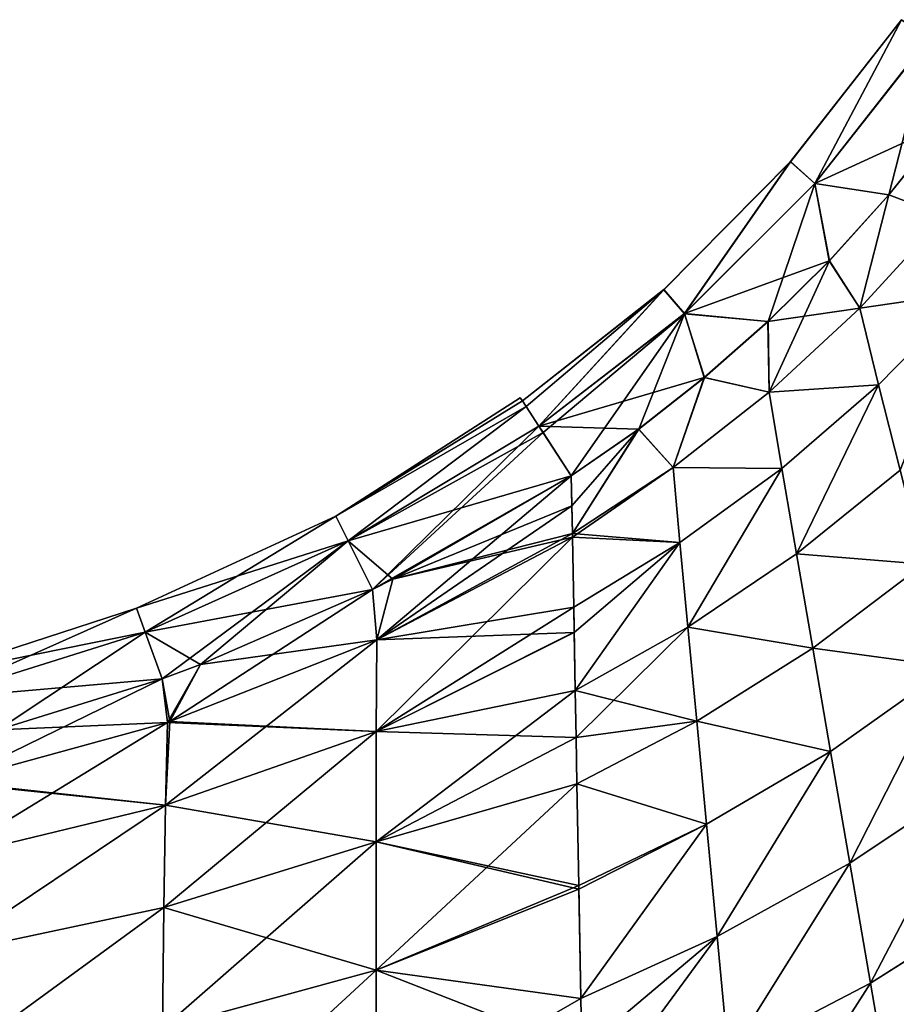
# Model space of a CAD drawing. Header units: metres. Extents: x -155 to 33, y -152 to 27.
# Tile 94 of 133: x -35 to -26, y -89 to -79. Entities that reach past the tile are written whole.
import ezdxf

# ---------------------------------------------------------------- set-up
doc = ezdxf.new("R2010")
doc.units = ezdxf.units.M
doc.layers.add('solid_12_401_042_XXX', color=7, linetype='CONTINUOUS')

msp = doc.modelspace()

# ---------------------------------------------------------------- linework, layer by layer
at = {"layer": 'solid_12_401_042_XXX'}
for points in [[(-27.177883, -80.809425, 1.231504), (-26.934515, -81.027039, 3.665612), (-26.062508, -79.385254, 1.232382)], [(-27.177883, -80.809425, 1.231504), (-26.062508, -79.385254, 1.232382), (-27.177511, -80.809761, -1.235334)], [(-26.062508, -79.385254, 1.232382), (-26.062092, -79.385544, -1.236213), (-27.177511, -80.809761, -1.235334)], [(-26.933416, -81.028008, -3.669246), (-27.177511, -80.809761, -1.235334), (-26.062092, -79.385544, -1.236213)], [(-26.062508, -79.385254, 1.232382), (-26.934515, -81.027039, 3.665612), (-25.791655, -79.575607, 3.667338)], [(-26.933416, -81.028008, -3.669246), (-26.062092, -79.385544, -1.236213), (-25.790434, -79.576454, -3.670968)], [(-25.791655, -79.575607, 3.667338), (-26.934515, -81.027039, 3.665612), (-25.614077, -80.424057, 6.001647)], [(-26.933416, -81.028008, -3.669246), (-25.790434, -79.576454, -3.670968), (-26.190187, -81.141388, -5.998101)], [(-25.790434, -79.576454, -3.670968), (-25.612961, -80.422607, -5.998095), (-26.190187, -81.141388, -5.998101)], [(-26.934515, -81.027039, 3.665612), (-26.191145, -81.142494, 6.001652), (-25.614077, -80.424057, 6.001647)], [(-25.614077, -80.424057, 6.001647), (-26.191145, -81.142494, 6.001652), (-25.630638, -81.351814, 7.496445)], [(-26.190187, -81.141388, -5.998101), (-25.612961, -80.422607, -5.998095), (-25.630621, -81.351868, -7.492951)], [(-28.448311, -82.093513, 1.229792), (-28.240578, -82.33345, 3.662244), (-27.177883, -80.809425, 1.231504)], [(-28.448311, -82.093513, 1.229792), (-27.177883, -80.809425, 1.231504), (-28.447992, -82.093872, -1.233618)], [(-27.177883, -80.809425, 1.231504), (-27.177511, -80.809761, -1.235334), (-28.447992, -82.093872, -1.233618)], [(-28.239637, -82.334518, -3.665884), (-28.447992, -82.093872, -1.233618), (-27.177511, -80.809761, -1.235334)], [(-27.177883, -80.809425, 1.231504), (-28.240578, -82.33345, 3.662244), (-26.934515, -81.027039, 3.665612)], [(-28.239637, -82.334518, -3.665884), (-27.177511, -80.809761, -1.235334), (-26.933416, -81.028008, -3.669246)], [(-26.934515, -81.027039, 3.665612), (-28.240578, -82.33345, 3.662244), (-26.788071, -81.805023, 6.001618)], [(-28.239637, -82.334518, -3.665884), (-26.933416, -81.028008, -3.669246), (-27.402384, -82.412888, -5.998117)], [(-26.933416, -81.028008, -3.669246), (-26.787252, -81.804184, -5.99807), (-27.402384, -82.412888, -5.998117)], [(-26.934515, -81.027039, 3.665612), (-26.788071, -81.805023, 6.001618), (-26.191145, -81.142494, 6.001652)], [(-26.933416, -81.028008, -3.669246), (-26.190187, -81.141388, -5.998101), (-26.787252, -81.804184, -5.99807)], [(-26.191145, -81.142494, 6.001652), (-26.788071, -81.805023, 6.001618), (-26.482325, -82.279953, 7.477554)], [(-26.787252, -81.804184, -5.99807), (-26.190187, -81.141388, -5.998101), (-26.482306, -82.279991, -7.474064)], [(-26.191145, -81.142494, 6.001652), (-26.482325, -82.279953, 7.477554), (-25.630638, -81.351814, 7.496445)], [(-26.190187, -81.141388, -5.998101), (-25.630621, -81.351868, -7.492951), (-26.482306, -82.279991, -7.474064)], [(-25.38126, -82.117149, 9.040107), (-25.630638, -81.351814, 7.496445), (-26.482325, -82.279953, 7.477554)], [(-25.381245, -82.117249, -9.03666), (-26.482306, -82.279991, -7.474064), (-25.630621, -81.351868, -7.492951)], [(-28.240578, -82.33345, 3.662244), (-27.403067, -82.413506, 6.001663), (-26.788071, -81.805023, 6.001618)], [(-26.788071, -81.805023, 6.001618), (-27.403067, -82.413506, 6.001663), (-26.482325, -82.279953, 7.477554)], [(-27.402384, -82.412888, -5.998117), (-26.787252, -81.804184, -5.99807), (-27.39233, -83.122948, -7.45537)], [(-26.787252, -81.804184, -5.99807), (-26.482306, -82.279991, -7.474064), (-27.39233, -83.122948, -7.45537)], [(-29.86701, -83.209671, 1.225977), (-29.701162, -83.463554, 3.655769), (-28.448311, -82.093513, 1.229792)], [(-29.86701, -83.209671, 1.225977), (-28.448311, -82.093513, 1.229792), (-29.866755, -83.210052, -1.229797)], [(-28.448311, -82.093513, 1.229792), (-28.447992, -82.093872, -1.233618), (-29.866755, -83.210052, -1.229797)], [(-29.830597, -83.265381, -2.026989), (-29.866755, -83.210052, -1.229797), (-28.447992, -82.093872, -1.233618)], [(-29.830597, -83.265381, -2.026989), (-28.447992, -82.093872, -1.233618), (-29.700407, -83.464691, -3.659435)], [(-28.448311, -82.093513, 1.229792), (-29.701162, -83.463554, 3.655769), (-28.240578, -82.33345, 3.662244)], [(-29.700407, -83.464691, -3.659435), (-28.447992, -82.093872, -1.233618), (-28.239637, -82.334518, -3.665884)], [(-26.293262, -83.048698, 9.019488), (-25.38126, -82.117149, 9.040107), (-26.482325, -82.279953, 7.477554)], [(-25.381245, -82.117249, -9.03666), (-26.293243, -83.048782, -9.016045), (-26.482306, -82.279991, -7.474064)], [(-26.078014, -83.905403, 10.507188), (-25.38126, -82.117149, 9.040107), (-26.293262, -83.048698, 9.019488)], [(-26.07799, -83.905525, -10.503788), (-26.293243, -83.048782, -9.016045), (-25.381245, -82.117249, -9.03666)], [(-27.403067, -82.413506, 6.001663), (-27.392351, -83.12291, 7.458858), (-26.482325, -82.279953, 7.477554)], [(-26.293262, -83.048698, 9.019488), (-26.482325, -82.279953, 7.477554), (-27.392351, -83.12291, 7.458858)], [(-26.293243, -83.048782, -9.016045), (-27.39233, -83.122948, -7.45537), (-26.482306, -82.279991, -7.474064)], [(-28.240578, -82.33345, 3.662244), (-29.701162, -83.463554, 3.655769), (-28.041681, -82.976257, 6.001622)], [(-29.659649, -83.527084, -4.034157), (-29.700407, -83.464691, -3.659435), (-28.239637, -82.334518, -3.665884)], [(-29.659649, -83.527084, -4.034157), (-28.239637, -82.334518, -3.665884), (-29.376495, -83.960495, -5.998226)], [(-28.239637, -82.334518, -3.665884), (-28.70009, -83.491783, -5.998087), (-29.376495, -83.960495, -5.998226)], [(-28.239637, -82.334518, -3.665884), (-28.04118, -82.975861, -5.998079), (-28.70009, -83.491783, -5.998087)], [(-28.240578, -82.33345, 3.662244), (-28.041681, -82.976257, 6.001622), (-27.403067, -82.413506, 6.001663)], [(-28.239637, -82.334518, -3.665884), (-27.402384, -82.412888, -5.998117), (-28.04118, -82.975861, -5.998079)], [(-27.403067, -82.413506, 6.001663), (-28.041681, -82.976257, 6.001622), (-27.392351, -83.12291, 7.458858)], [(-28.04118, -82.975861, -5.998079), (-27.402384, -82.412888, -5.998117), (-27.39233, -83.122948, -7.45537)], [(-29.701162, -83.463554, 3.655769), (-28.700369, -83.491974, 6.001628), (-28.041681, -82.976257, 6.001622)], [(-28.041681, -82.976257, 6.001622), (-28.700369, -83.491974, 6.001628), (-28.355291, -83.876892, 7.440728)], [(-28.70009, -83.491783, -5.998087), (-28.04118, -82.975861, -5.998079), (-28.355267, -83.876923, -7.437244)], [(-28.041681, -82.976257, 6.001622), (-28.355291, -83.876892, 7.440728), (-27.392351, -83.12291, 7.458858)], [(-28.04118, -82.975861, -5.998079), (-27.39233, -83.122948, -7.45537), (-28.355267, -83.876923, -7.437244)], [(-27.263868, -83.887695, 8.999556), (-26.293262, -83.048698, 9.019488), (-27.392351, -83.12291, 7.458858)], [(-26.293243, -83.048782, -9.016045), (-27.263845, -83.887764, -8.996116), (-27.39233, -83.122948, -7.45537)], [(-27.117138, -84.744041, 10.486725), (-26.293262, -83.048698, 9.019488), (-27.263868, -83.887695, 8.999556)], [(-27.117111, -84.744148, -10.483328), (-27.263845, -83.887764, -8.996116), (-26.293243, -83.048782, -9.016045)], [(-27.117138, -84.744041, 10.486725), (-26.078014, -83.905403, 10.507188), (-26.293262, -83.048698, 9.019488)], [(-27.117111, -84.744148, -10.483328), (-26.293243, -83.048782, -9.016045), (-26.07799, -83.905525, -10.503788)], [(-27.263868, -83.887695, 8.999556), (-27.392351, -83.12291, 7.458858), (-28.355291, -83.876892, 7.440728)], [(-27.263845, -83.887764, -8.996116), (-28.355267, -83.876923, -7.437244), (-27.39233, -83.122948, -7.45537)], [(-31.737337, -84.364754, 1.225196), (-29.86701, -83.209671, 1.225977), (-29.887827, -83.177864, 0.001788)], [(-31.737331, -84.364754, -1.221666), (-31.737337, -84.364754, 1.225196), (-29.887827, -83.177864, 0.001788)], [(-31.737337, -84.364754, 1.225196), (-29.830603, -83.265388, 2.030551), (-29.86701, -83.209671, 1.225977)], [(-31.737337, -84.364754, 1.225196), (-31.614241, -84.613327, 3.648302), (-29.830603, -83.265388, 2.030551)], [(-31.737331, -84.364754, -1.221666), (-29.887827, -83.177864, 0.001788), (-29.866755, -83.210052, -1.229797)], [(-31.737331, -84.364754, -1.221666), (-29.866755, -83.210052, -1.229797), (-29.830597, -83.265381, -2.026989)], [(-31.614227, -84.613327, -3.644771), (-31.737331, -84.364754, -1.221666), (-29.830597, -83.265381, -2.026989)], [(-31.614241, -84.613327, 3.648302), (-29.701162, -83.463554, 3.655769), (-29.830603, -83.265388, 2.030551)], [(-31.614227, -84.613327, -3.644771), (-29.830597, -83.265381, -2.026989), (-29.700407, -83.464691, -3.659435)], [(-29.86701, -83.209671, 1.225977), (-29.866755, -83.210052, -1.229797), (-29.887827, -83.177864, 0.001788)], [(-29.830603, -83.265388, 2.030551), (-29.701162, -83.463554, 3.655769), (-29.86701, -83.209671, 1.225977)], [(-31.614241, -84.613327, 3.648302), (-31.370672, -85.100006, 6.001628), (-29.701162, -83.463554, 3.655769)], [(-31.614227, -84.613327, -3.644771), (-29.700407, -83.464691, -3.659435), (-29.659649, -83.527084, -4.034157)], [(-29.701162, -83.463554, 3.655769), (-31.370672, -85.100006, 6.001628), (-29.659662, -83.527084, 4.037706)], [(-29.701162, -83.463554, 3.655769), (-29.376516, -83.960495, 6.001764), (-28.700369, -83.491974, 6.001628)], [(-29.701162, -83.463554, 3.655769), (-29.659662, -83.527084, 4.037706), (-29.376516, -83.960495, 6.001764)], [(-31.614227, -84.613327, -3.644771), (-29.659649, -83.527084, -4.034157), (-29.376495, -83.960495, -5.998226)], [(-29.659662, -83.527084, 4.037706), (-31.370672, -85.100006, 6.001628), (-29.376516, -83.960495, 6.001764)], [(-28.700369, -83.491974, 6.001628), (-29.376516, -83.960495, 6.001764), (-29.365522, -84.540115, 7.424415)], [(-28.70009, -83.491783, -5.998087), (-29.370913, -84.262184, -6.766484), (-29.376495, -83.960495, -5.998226)], [(-28.70009, -83.491783, -5.998087), (-29.365732, -84.539803, -7.421097), (-29.370913, -84.262184, -6.766484)], [(-28.70009, -83.491783, -5.998087), (-28.355267, -83.876923, -7.437244), (-29.365732, -84.539803, -7.421097)], [(-28.700369, -83.491974, 6.001628), (-29.365522, -84.540115, 7.424415), (-28.355291, -83.876892, 7.440728)], [(-31.167912, -84.998131, -5.998095), (-31.614227, -84.613327, -3.644771), (-29.376495, -83.960495, -5.998226)], [(-31.167933, -84.998131, 6.001627), (-29.376516, -83.960495, 6.001764), (-31.370672, -85.100006, 6.001628)], [(-31.326433, -85.608246, -7.478365), (-29.376495, -83.960495, -5.998226), (-29.370913, -84.262184, -6.766484)], [(-31.167912, -84.998131, -5.998095), (-29.376495, -83.960495, -5.998226), (-31.326433, -85.608246, -7.478365)], [(-31.167933, -84.998131, 6.001627), (-29.370659, -84.262634, 6.769836), (-29.376516, -83.960495, 6.001764)], [(-29.376516, -83.960495, 6.001764), (-29.370659, -84.262634, 6.769836), (-29.365522, -84.540115, 7.424415)], [(-29.365021, -84.578079, -7.507832), (-29.365732, -84.539803, -7.421097), (-28.355267, -83.876923, -7.437244)], [(-28.285864, -84.63047, 8.980792), (-28.355291, -83.876892, 7.440728), (-29.365522, -84.540115, 7.424415)], [(-28.285839, -84.630539, -8.977357), (-29.365021, -84.578079, -7.507832), (-28.355267, -83.876923, -7.437244)], [(-28.285864, -84.63047, 8.980792), (-27.263868, -83.887695, 8.999556), (-28.355291, -83.876892, 7.440728)], [(-27.263845, -83.887764, -8.996116), (-28.285839, -84.630539, -8.977357), (-28.355267, -83.876923, -7.437244)], [(-28.206209, -85.479378, 10.467956), (-27.263868, -83.887695, 8.999556), (-28.285864, -84.63047, 8.980792)], [(-28.206177, -85.479477, -10.464563), (-28.285839, -84.630539, -8.977357), (-27.263845, -83.887764, -8.996116)], [(-28.206209, -85.479378, 10.467956), (-27.117138, -84.744041, 10.486725), (-27.263868, -83.887695, 8.999556)], [(-28.206177, -85.479477, -10.464563), (-27.263845, -83.887764, -8.996116), (-27.117111, -84.744148, -10.483328)], [(-25.83865, -84.848701, 11.928747), (-26.078014, -83.905403, 10.507188), (-27.117138, -84.744041, 10.486725)], [(-27.117111, -84.744148, -10.483328), (-26.07799, -83.905525, -10.503788), (-25.838654, -84.8489, -11.925384)], [(-31.326433, -85.608246, -7.478365), (-29.370913, -84.262184, -6.766484), (-29.365732, -84.539803, -7.421097)], [(-31.167933, -84.998131, 6.001627), (-29.365522, -84.540115, 7.424415), (-29.370659, -84.262634, 6.769836)], [(-33.737591, -85.289864, 1.221425), (-31.737337, -84.364754, 1.225196), (-31.737331, -84.364754, -1.221666)], [(-33.737591, -85.289864, 1.221425), (-33.651905, -85.528595, 3.640849), (-31.737337, -84.364754, 1.225196)], [(-33.737587, -85.289864, -1.217902), (-33.737591, -85.289864, 1.221425), (-31.737331, -84.364754, -1.221666)], [(-33.737587, -85.289864, -1.217902), (-31.737331, -84.364754, -1.221666), (-31.614227, -84.613327, -3.644771)], [(-33.651905, -85.528595, 3.640849), (-31.614241, -84.613327, 3.648302), (-31.737337, -84.364754, 1.225196)], [(-31.326433, -85.608246, -7.478365), (-29.365732, -84.539803, -7.421097), (-29.365021, -84.578079, -7.507832)], [(-31.167933, -84.998131, 6.001627), (-29.365047, -84.578079, 7.51137), (-29.365522, -84.540115, 7.424415)], [(-29.365047, -84.578079, 7.51137), (-28.285864, -84.63047, 8.980792), (-29.365522, -84.540115, 7.424415)], [(-33.65189, -85.528595, -3.637326), (-33.737587, -85.289864, -1.217902), (-31.614227, -84.613327, -3.644771)], [(-33.651905, -85.528595, 3.640849), (-33.481342, -85.99762, 6.001645), (-31.614241, -84.613327, 3.648302)], [(-33.65189, -85.528595, -3.637326), (-31.614227, -84.613327, -3.644771), (-31.370651, -85.100006, -5.998097)], [(-31.614241, -84.613327, 3.648302), (-33.481342, -85.99762, 6.001645), (-33.09716, -85.855209, 6.001647)], [(-31.614241, -84.613327, 3.648302), (-33.09716, -85.855209, 6.001647), (-31.370672, -85.100006, 6.001628)], [(-31.167912, -84.998131, -5.998095), (-31.370651, -85.100006, -5.998097), (-31.614227, -84.613327, -3.644771)], [(-31.332167, -86.52697, 9.542753), (-29.352135, -85.279686, 8.973355), (-29.365047, -84.578079, 7.51137)], [(-31.332167, -86.52697, 9.542753), (-29.365047, -84.578079, 7.51137), (-31.32646, -85.608246, 7.481893)], [(-31.167933, -84.998131, 6.001627), (-31.32646, -85.608246, 7.481893), (-29.365047, -84.578079, 7.51137)], [(-31.326433, -85.608246, -7.478365), (-29.365021, -84.578079, -7.507832), (-29.352133, -85.280022, -8.970288)], [(-29.365047, -84.578079, 7.51137), (-29.352135, -85.279686, 8.973355), (-28.285864, -84.63047, 8.980792)], [(-28.285839, -84.630539, -8.977357), (-29.352133, -85.280022, -8.970288), (-29.365021, -84.578079, -7.507832)], [(-29.336838, -86.114166, 10.460666), (-28.285864, -84.63047, 8.980792), (-29.352135, -85.279686, 8.973355)], [(-29.347416, -85.532631, -9.445326), (-29.352133, -85.280022, -8.970288), (-28.285839, -84.630539, -8.977357)], [(-29.347416, -85.532631, -9.445326), (-28.285839, -84.630539, -8.977357), (-29.336412, -86.115204, -10.457479)], [(-29.336838, -86.114166, 10.460666), (-28.206209, -85.479378, 10.467956), (-28.285864, -84.63047, 8.980792)], [(-29.336412, -86.115204, -10.457479), (-28.285839, -84.630539, -8.977357), (-28.206177, -85.479477, -10.464563)], [(-26.95369, -85.690598, 11.90831), (-27.117138, -84.744041, 10.486725), (-28.206209, -85.479378, 10.467956)], [(-28.206177, -85.479477, -10.464563), (-27.117111, -84.744148, -10.483328), (-26.953695, -85.690781, -11.90495)], [(-26.95369, -85.690598, 11.90831), (-25.83865, -84.848701, 11.928747), (-27.117138, -84.744041, 10.486725)], [(-27.117111, -84.744148, -10.483328), (-25.838654, -84.8489, -11.925384), (-26.953695, -85.690781, -11.90495)], [(-25.577168, -85.877037, -13.269175), (-26.953695, -85.690781, -11.90495), (-25.838654, -84.8489, -11.925384)], [(-25.577093, -85.876724, 13.27251), (-25.83865, -84.848701, 11.928747), (-26.95369, -85.690598, 11.90831)], [(-31.167933, -84.998131, 6.001627), (-31.370672, -85.100006, 6.001628), (-31.32646, -85.608246, 7.481893)], [(-31.167912, -84.998131, -5.998095), (-31.326433, -85.608246, -7.478365), (-31.370651, -85.100006, -5.998097)], [(-33.097141, -85.855209, -5.998122), (-33.65189, -85.528595, -3.637326), (-31.370651, -85.100006, -5.998097)], [(-31.370651, -85.100006, -5.998097), (-31.326433, -85.608246, -7.478365), (-33.403893, -86.427353, -7.450029)], [(-33.097141, -85.855209, -5.998122), (-31.370651, -85.100006, -5.998097), (-33.403893, -86.427353, -7.450029)], [(-31.370672, -85.100006, 6.001628), (-33.09716, -85.855209, 6.001647), (-31.32646, -85.608246, 7.481893)], [(-35.835732, -85.972618, 1.218453), (-33.737591, -85.289864, 1.221425), (-33.737587, -85.289864, -1.217902)], [(-35.835732, -85.972618, 1.218453), (-35.782261, -86.19973, 3.634976), (-33.737591, -85.289864, 1.221425)], [(-35.835728, -85.972618, -1.214937), (-35.835732, -85.972618, 1.218453), (-33.737587, -85.289864, -1.217902)], [(-35.835728, -85.972618, -1.214937), (-33.737587, -85.289864, -1.217902), (-33.65189, -85.528595, -3.637326)], [(-35.782261, -86.19973, 3.634976), (-33.651905, -85.528595, 3.640849), (-33.737591, -85.289864, 1.221425)], [(-31.332167, -86.52697, 9.542753), (-29.347612, -85.531174, 9.446842), (-29.352135, -85.279686, 8.973355)], [(-31.326433, -85.608246, -7.478365), (-29.352133, -85.280022, -8.970288), (-29.347416, -85.532631, -9.445326)], [(-29.347612, -85.531174, 9.446842), (-29.336838, -86.114166, 10.460666), (-29.352135, -85.279686, 8.973355)], [(-35.782246, -86.19973, -3.631461), (-35.835728, -85.972618, -1.214937), (-33.65189, -85.528595, -3.637326)], [(-35.782261, -86.19973, 3.634976), (-35.130867, -86.511124, 6.001647), (-33.651905, -85.528595, 3.640849)], [(-35.782246, -86.19973, -3.631461), (-33.65189, -85.528595, -3.637326), (-33.481319, -85.99762, -5.998121)], [(-33.651905, -85.528595, 3.640849), (-35.130867, -86.511124, 6.001647), (-33.481342, -85.99762, 6.001645)], [(-33.097141, -85.855209, -5.998122), (-33.481319, -85.99762, -5.998121), (-33.65189, -85.528595, -3.637326)], [(-31.332167, -86.52697, 9.542753), (-29.336838, -86.114166, 10.460666), (-29.347612, -85.531174, 9.446842)], [(-31.332132, -86.52697, -9.539222), (-29.347416, -85.532631, -9.445326), (-29.336412, -86.115204, -10.457479)], [(-31.332132, -86.52697, -9.539222), (-31.326433, -85.608246, -7.478365), (-29.347416, -85.532631, -9.445326)], [(-28.117361, -86.422264, 11.889951), (-28.206209, -85.479378, 10.467956), (-29.336838, -86.114166, 10.460666)], [(-29.336412, -86.115204, -10.457479), (-28.206177, -85.479477, -10.464563), (-29.327366, -86.587822, -11.205377)], [(-28.206177, -85.479477, -10.464563), (-28.117365, -86.422432, -11.886596), (-29.327366, -86.587822, -11.205377)], [(-28.117361, -86.422264, 11.889951), (-26.95369, -85.690598, 11.90831), (-28.206209, -85.479378, 10.467956)], [(-28.206177, -85.479477, -10.464563), (-26.953695, -85.690781, -11.90495), (-28.117365, -86.422432, -11.886596)], [(-33.446945, -87.266449, 9.512035), (-31.32646, -85.608246, 7.481893), (-33.403919, -86.427353, 7.453553)], [(-33.446945, -87.266449, 9.512035), (-31.332167, -86.52697, 9.542753), (-31.32646, -85.608246, 7.481893)], [(-33.09716, -85.855209, 6.001647), (-33.403919, -86.427353, 7.453553), (-31.32646, -85.608246, 7.481893)], [(-33.403893, -86.427353, -7.450029), (-31.326433, -85.608246, -7.478365), (-31.332132, -86.52697, -9.539222)], [(-26.774939, -86.725792, -13.249167), (-28.117365, -86.422432, -11.886596), (-26.953695, -85.690781, -11.90495)], [(-26.774853, -86.725502, 13.252498), (-26.95369, -85.690598, 11.90831), (-28.117361, -86.422264, 11.889951)], [(-26.774939, -86.725792, -13.249167), (-26.953695, -85.690781, -11.90495), (-25.577168, -85.877037, -13.269175)], [(-26.774853, -86.725502, 13.252498), (-25.577093, -85.876724, 13.27251), (-26.95369, -85.690598, 11.90831)], [(-33.09716, -85.855209, 6.001647), (-33.481342, -85.99762, 6.001645), (-33.403919, -86.427353, 7.453553)], [(-33.097141, -85.855209, -5.998122), (-33.427532, -86.435242, -7.449719), (-33.481319, -85.99762, -5.998121)], [(-33.097141, -85.855209, -5.998122), (-33.403893, -86.427353, -7.450029), (-33.427532, -86.435242, -7.449719)], [(-26.774939, -86.725792, -13.249167), (-25.577168, -85.877037, -13.269175), (-26.580902, -87.846321, -14.50394)], [(-26.58082, -87.845978, 14.507247), (-25.577093, -85.876724, 13.27251), (-26.774853, -86.725502, 13.252498)], [(-25.577168, -85.877037, -13.269175), (-25.294361, -86.987015, -14.523484), (-26.580902, -87.846321, -14.50394)], [(-26.58082, -87.845978, 14.507247), (-25.294292, -86.986649, 14.526796), (-25.577093, -85.876724, 13.27251)], [(-35.130844, -86.511124, -5.998129), (-35.782246, -86.19973, -3.631461), (-33.481319, -85.99762, -5.998121)], [(-33.481319, -85.99762, -5.998121), (-33.427532, -86.435242, -7.449719), (-35.598972, -87.031563, -7.422234)], [(-35.130844, -86.511124, -5.998129), (-33.481319, -85.99762, -5.998121), (-35.598972, -87.031563, -7.422234)], [(-33.481342, -85.99762, 6.001645), (-35.130867, -86.511124, 6.001647), (-33.427563, -86.435234, 7.453243)], [(-33.481342, -85.99762, 6.001645), (-33.427563, -86.435234, 7.453243), (-33.403919, -86.427353, 7.453553)], [(-31.334814, -87.631721, 11.497458), (-29.327406, -86.587822, 11.208916), (-29.336838, -86.114166, 10.460666)], [(-31.332167, -86.52697, 9.542753), (-31.334814, -87.631721, 11.497458), (-29.336838, -86.114166, 10.460666)], [(-31.332132, -86.52697, -9.539222), (-29.336412, -86.115204, -10.457479), (-29.327366, -86.587822, -11.205377)], [(-29.327406, -86.587822, 11.208916), (-28.117361, -86.422264, 11.889951), (-29.336838, -86.114166, 10.460666)], [(-33.446945, -87.266449, 9.512035), (-33.403919, -86.427353, 7.453553), (-33.427563, -86.435234, 7.453243)], [(-33.403893, -86.427353, -7.450029), (-31.332132, -86.52697, -9.539222), (-33.427532, -86.435242, -7.449719)], [(-29.327406, -86.587822, 11.208916), (-29.319262, -87.051643, 11.889002), (-28.117361, -86.422264, 11.889951)], [(-28.117365, -86.422432, -11.886596), (-29.319172, -87.051849, -11.884696), (-29.327366, -86.587822, -11.205377)], [(-28.020109, -87.457275, 13.234747), (-28.117361, -86.422264, 11.889951), (-29.319262, -87.051643, 11.889002)], [(-28.020203, -87.457535, -13.231422), (-29.319172, -87.051849, -11.884696), (-28.117365, -86.422432, -11.886596)], [(-28.020203, -87.457535, -13.231422), (-28.117365, -86.422432, -11.886596), (-26.774939, -86.725792, -13.249167)], [(-28.020109, -87.457275, 13.234747), (-26.774853, -86.725502, 13.252498), (-28.117361, -86.422264, 11.889951)], [(-35.658485, -87.800629, 9.482191), (-33.427563, -86.435234, 7.453243), (-35.598999, -87.031555, 7.425754)], [(-33.446945, -87.266449, 9.512035), (-33.427563, -86.435234, 7.453243), (-35.658485, -87.800629, 9.482191)], [(-35.130867, -86.511124, 6.001647), (-35.598999, -87.031555, 7.425754), (-33.427563, -86.435234, 7.453243)], [(-33.427532, -86.435242, -7.449719), (-33.446911, -87.266449, -9.508512), (-35.598972, -87.031563, -7.422234)], [(-33.463539, -88.290916, 11.465664), (-31.334814, -87.631721, 11.497458), (-31.332167, -86.52697, 9.542753)], [(-33.463539, -88.290916, 11.465664), (-31.332167, -86.52697, 9.542753), (-33.446945, -87.266449, 9.512035)], [(-33.427532, -86.435242, -7.449719), (-31.332132, -86.52697, -9.539222), (-33.446911, -87.266449, -9.508512)], [(-33.446911, -87.266449, -9.508512), (-31.332132, -86.52697, -9.539222), (-31.334774, -87.631721, -11.493927)], [(-31.334774, -87.631721, -11.493927), (-31.332132, -86.52697, -9.539222), (-29.327366, -86.587822, -11.205377)], [(-31.334814, -87.631721, 11.497458), (-29.319262, -87.051643, 11.889002), (-29.327406, -86.587822, 11.208916)], [(-31.334774, -87.631721, -11.493927), (-29.327366, -86.587822, -11.205377), (-29.319172, -87.051849, -11.884696)], [(-28.020203, -87.457535, -13.231422), (-26.774939, -86.725792, -13.249167), (-27.914051, -88.582031, -14.486606)], [(-27.91396, -88.581718, 14.489907), (-26.774853, -86.725502, 13.252498), (-28.020109, -87.457275, 13.234747)], [(-26.774939, -86.725792, -13.249167), (-26.580902, -87.846321, -14.50394), (-27.914051, -88.582031, -14.486606)], [(-27.91396, -88.581718, 14.489907), (-26.58082, -87.845978, 14.507247), (-26.774853, -86.725502, 13.252498)], [(-26.580902, -87.846321, -14.50394), (-25.294361, -86.987015, -14.523484), (-26.373169, -89.050377, -15.656981)], [(-26.373234, -89.050056, 15.660272), (-25.294292, -86.986649, 14.526796), (-26.58082, -87.845978, 14.507247)], [(-26.373234, -89.050056, 15.660272), (-24.992548, -88.176529, 15.679867), (-25.294292, -86.986649, 14.526796)], [(-25.294361, -86.987015, -14.523484), (-24.992479, -88.176865, -15.67657), (-26.373169, -89.050377, -15.656981)], [(-33.446911, -87.266449, -9.508512), (-35.658451, -87.800629, -9.478675), (-35.63372, -87.039116, -7.421808)], [(-33.446911, -87.266449, -9.508512), (-35.63372, -87.039116, -7.421808), (-35.598972, -87.031563, -7.422234)], [(-31.334814, -87.631721, 11.497458), (-31.334457, -88.920387, 13.315083), (-29.319262, -87.051643, 11.889002)], [(-31.334774, -87.631721, -11.493927), (-29.319172, -87.051849, -11.884696), (-29.300827, -88.071762, -13.217816)], [(-31.334457, -88.920387, 13.315083), (-29.300486, -88.072144, 13.220799), (-29.319262, -87.051643, 11.889002)], [(-29.300486, -88.072144, 13.220799), (-28.020109, -87.457275, 13.234747), (-29.319262, -87.051643, 11.889002)], [(-29.300827, -88.071762, -13.217816), (-29.319172, -87.051849, -11.884696), (-28.020203, -87.457535, -13.231422)], [(-33.446945, -87.266449, 9.512035), (-35.658485, -87.800629, 9.482191), (-35.680634, -88.762604, 11.434885)], [(-33.463539, -88.290916, 11.465664), (-33.446945, -87.266449, 9.512035), (-35.680634, -88.762604, 11.434885)], [(-33.446911, -87.266449, -9.508512), (-35.680592, -88.762604, -11.43137), (-35.658451, -87.800629, -9.478675)], [(-33.446911, -87.266449, -9.508512), (-33.463501, -88.290916, -11.462139), (-35.680592, -88.762604, -11.43137)], [(-33.446911, -87.266449, -9.508512), (-31.334774, -87.631721, -11.493927), (-33.463501, -88.290916, -11.462139)], [(-29.300827, -88.071762, -13.217816), (-28.020203, -87.457535, -13.231422), (-29.300184, -88.106987, -13.260364)], [(-29.279299, -89.204514, 14.485335), (-28.020109, -87.457275, 13.234747), (-29.300486, -88.072144, 13.220799)], [(-28.020203, -87.457535, -13.231422), (-29.279863, -89.203613, -14.483185), (-29.300184, -88.106987, -13.260364)], [(-28.020203, -87.457535, -13.231422), (-27.914051, -88.582031, -14.486606), (-29.279863, -89.203613, -14.483185)], [(-29.279299, -89.204514, 14.485335), (-27.91396, -88.581718, 14.489907), (-28.020109, -87.457275, 13.234747)], [(-33.477394, -89.50708, 13.281717), (-31.334457, -88.920387, 13.315083), (-31.334814, -87.631721, 11.497458)], [(-33.477394, -89.50708, 13.281717), (-31.334814, -87.631721, 11.497458), (-33.463539, -88.290916, 11.465664)], [(-33.463501, -88.290916, -11.462139), (-31.334774, -87.631721, -11.493927), (-31.33441, -88.920387, -13.311551)], [(-31.334774, -87.631721, -11.493927), (-29.300827, -88.071762, -13.217816), (-29.300184, -88.106987, -13.260364)], [(-31.33441, -88.920387, -13.311551), (-31.334774, -87.631721, -11.493927), (-29.300184, -88.106987, -13.260364)], [(-27.914051, -88.582031, -14.486606), (-26.580902, -87.846321, -14.50394), (-27.799894, -89.793922, -15.639311)], [(-27.799957, -89.793617, 15.642597), (-26.58082, -87.845978, 14.507247), (-27.91396, -88.581718, 14.489907)], [(-27.799957, -89.793617, 15.642597), (-26.373234, -89.050056, 15.660272), (-26.58082, -87.845978, 14.507247)], [(-26.580902, -87.846321, -14.50394), (-26.373169, -89.050377, -15.656981), (-27.799894, -89.793922, -15.639311)], [(-31.334457, -88.920387, 13.315083), (-29.299801, -88.109108, 13.265355), (-29.300486, -88.072144, 13.220799)], [(-31.334457, -88.920387, 13.315083), (-29.279299, -89.204514, 14.485335), (-29.299801, -88.109108, 13.265355)], [(-31.33441, -88.920387, -13.311551), (-29.300184, -88.106987, -13.260364), (-29.279863, -89.203613, -14.483185)], [(-29.299801, -88.109108, 13.265355), (-29.279299, -89.204514, 14.485335), (-29.300486, -88.072144, 13.220799)], [(-26.15344, -90.335182, 16.700106), (-24.992548, -88.176529, 15.679867), (-26.373234, -89.050056, 15.660272)], [(-26.373169, -89.050377, -15.656981), (-24.992479, -88.176865, -15.67657), (-26.153143, -90.335442, -16.696821)], [(-26.15344, -90.335182, 16.700106), (-24.673901, -89.443855, 16.720768), (-24.992548, -88.176529, 15.679867)], [(-24.992479, -88.176865, -15.67657), (-24.673615, -89.444115, -16.717478), (-26.153143, -90.335442, -16.696821)], [(-33.463539, -88.290916, 11.465664), (-35.680634, -88.762604, 11.434885), (-35.700302, -89.924049, 13.249516)], [(-33.477394, -89.50708, 13.281717), (-33.463539, -88.290916, 11.465664), (-35.700302, -89.924049, 13.249516)], [(-33.463501, -88.290916, -11.462139), (-35.700253, -89.924049, -13.246), (-35.680592, -88.762604, -11.43137)], [(-33.463501, -88.290916, -11.462139), (-33.477345, -89.50708, -13.278193), (-35.700253, -89.924049, -13.246)], [(-33.463501, -88.290916, -11.462139), (-31.33441, -88.920387, -13.311551), (-33.477345, -89.50708, -13.278193)], [(-29.279863, -89.203613, -14.483185), (-27.914051, -88.582031, -14.486606), (-29.270054, -89.725914, -15.002346)], [(-29.257046, -90.415504, 15.635702), (-27.91396, -88.581718, 14.489907), (-29.279299, -89.204514, 14.485335)], [(-27.914051, -88.582031, -14.486606), (-29.256954, -90.415939, -15.632458), (-29.270054, -89.725914, -15.002346)], [(-29.257046, -90.415504, 15.635702), (-27.799957, -89.793617, 15.642597), (-27.91396, -88.581718, 14.489907)], [(-27.914051, -88.582031, -14.486606), (-27.799894, -89.793922, -15.639311), (-29.256954, -90.415939, -15.632458)], [(-33.488583, -90.907104, 14.93224), (-31.331186, -90.386429, 14.968331), (-31.334457, -88.920387, 13.315083)], [(-33.488583, -90.907104, 14.93224), (-31.334457, -88.920387, 13.315083), (-33.477394, -89.50708, 13.281717)], [(-33.477345, -89.50708, -13.278193), (-31.33441, -88.920387, -13.311551), (-31.331133, -90.386429, -14.9648)], [(-31.334457, -88.920387, 13.315083), (-31.331186, -90.386429, 14.968331), (-29.279299, -89.204514, 14.485335)], [(-31.33441, -88.920387, -13.311551), (-29.279863, -89.203613, -14.483185), (-29.270054, -89.725914, -15.002346)], [(-31.331133, -90.386429, -14.9648), (-31.33441, -88.920387, -13.311551), (-29.270054, -89.725914, -15.002346)], [(-27.678829, -91.090401, 16.680836), (-26.373234, -89.050056, 15.660272), (-27.799957, -89.793617, 15.642597)], [(-27.799894, -89.793922, -15.639311), (-26.373169, -89.050377, -15.656981), (-27.678518, -91.09066, -16.677557)], [(-27.678829, -91.090401, 16.680836), (-26.15344, -90.335182, 16.700106), (-26.373234, -89.050056, 15.660272)], [(-26.373169, -89.050377, -15.656981), (-26.153143, -90.335442, -16.696821), (-27.678518, -91.09066, -16.677557)], [(-31.331186, -90.386429, 14.968331), (-29.269571, -89.727798, 15.00587), (-29.279299, -89.204514, 14.485335)], [(-29.269571, -89.727798, 15.00587), (-29.257046, -90.415504, 15.635702), (-29.279299, -89.204514, 14.485335)]]:
    msp.add_3dface(points, dxfattribs=at)

doc.saveas('drawing.dxf')
